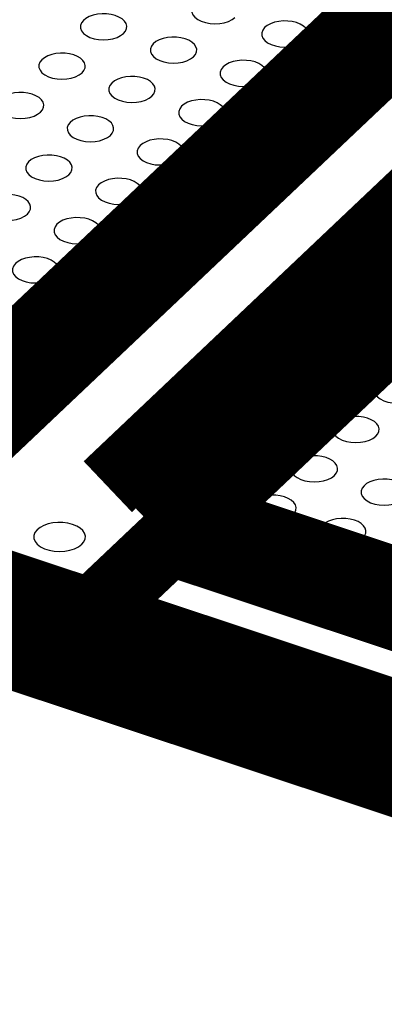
# Model space of a CAD drawing. Extents: x 0 to 1189, y 0 to 841.
# Tile 99 of 256: x 577.87 to 579.13, y 324.46 to 327.85. Entities that reach past the tile are written whole.
import ezdxf

# ---------------------------------------------------------------- set-up
doc = ezdxf.new("R2010")
doc.units = 0
doc.header["$LTSCALE"] = 65.395
doc.layers.get('0').update_dxf_attribs({"linetype": 'CONTINUOUS'})

msp = doc.modelspace()

# ---------------------------------------------------------------- linework, layer by layer
at = {"color": 7, "linetype": 'Continuous', "const_width": 0.2416}
for points in [[(577.0493, 325.9277), (580.4466, 329.1476)], [(581.3369, 328.8513), (577.9329, 325.6252)], [(580.8573, 328.782), (578.1747, 326.2396)], [(577.5734, 326.4402), (579.8979, 328.6433)], [(580.0897, 328.6325), (577.6344, 326.3055)], [(578.2922, 326.1426), (580.7518, 328.4736)], [(580.8128, 328.3389), (578.4883, 326.1358)], [(580.9891, 324.8459), (574.3574, 327.0523)], [(581.1112, 324.5763), (573.8777, 326.9829)], [(578.4883, 326.1358), (580.745, 325.385)], [(580.806, 325.2503), (578.3291, 326.0744)], [(577.825, 325.9082), (577.8175, 325.9011)]]:
    msp.add_lwpolyline(points, dxfattribs=at)
at = {"color": 7, "linetype": 'Continuous'}
for points in [[(578.4743, 327.9022), (578.4677, 327.8937), (578.4644, 327.8845), (578.4645, 327.8752), (578.468, 327.866), (578.4747, 327.8576), (578.4846, 327.85), (578.4968, 327.8438), (578.5112, 327.8391), (578.5269, 327.8362), (578.5435, 327.8352), (578.5601, 327.8362), (578.5758, 327.839), (578.5904, 327.8436), (578.6027, 327.8498), (578.6128, 327.8573)], [(578.0905, 327.8467), (578.084, 327.8382), (578.0806, 327.829), (578.0807, 327.8198), (578.0843, 327.8106), (578.091, 327.8022), (578.1008, 327.7946), (578.113, 327.7884), (578.1275, 327.7837), (578.1431, 327.7808), (578.1597, 327.7798), (578.1764, 327.7807), (578.1921, 327.7835), (578.2066, 327.7882), (578.219, 327.7943), (578.229, 327.8019)], [(578.229, 327.8019), (578.2357, 327.8098), (578.2395, 327.8185), (578.2401, 327.8275), (578.2377, 327.8361), (578.2322, 327.8445), (578.2239, 327.8521), (578.2133, 327.8585), (578.2004, 327.8637), (578.1859, 327.8674), (578.1707, 327.8694), (578.1548, 327.8697), (578.1392, 327.8681), (578.1246, 327.865), (578.1111, 327.8602), (578.0996, 327.854), (578.0905, 327.8467)], [(578.8534, 327.7773), (578.8601, 327.7852), (578.8639, 327.7939), (578.8645, 327.8028), (578.8621, 327.8115), (578.8566, 327.8199), (578.8483, 327.8275), (578.8377, 327.8339), (578.8248, 327.8391), (578.8103, 327.8428), (578.7951, 327.8448), (578.7792, 327.845), (578.7636, 327.8435), (578.749, 327.8404), (578.7355, 327.8356), (578.724, 327.8294), (578.7149, 327.8221)], [(578.7149, 327.8221), (578.7084, 327.8136), (578.705, 327.8044), (578.7051, 327.7952), (578.7087, 327.786), (578.7154, 327.7775), (578.7252, 327.7699), (578.7374, 327.7638), (578.7519, 327.7591), (578.7675, 327.7562), (578.7841, 327.7552), (578.8008, 327.7561), (578.8165, 327.7589), (578.831, 327.7636), (578.8434, 327.7697), (578.8534, 327.7773)], [(578.4698, 327.7218), (578.4764, 327.7298), (578.4802, 327.7384), (578.4809, 327.7474), (578.4784, 327.756), (578.473, 327.7644), (578.4646, 327.772), (578.454, 327.7784), (578.4411, 327.7837), (578.4267, 327.7873), (578.4115, 327.7893), (578.3956, 327.7896), (578.3799, 327.7881), (578.3653, 327.7849), (578.3519, 327.7801), (578.3403, 327.7739), (578.3313, 327.7666)], [(578.3313, 327.7666), (578.3247, 327.7581), (578.3213, 327.7489), (578.3214, 327.7397), (578.325, 327.7305), (578.3317, 327.7221), (578.3415, 327.7145), (578.3538, 327.7083), (578.3682, 327.7036), (578.3838, 327.7007), (578.4005, 327.6997), (578.4171, 327.7006), (578.4328, 327.7034), (578.4474, 327.7081), (578.4597, 327.7142), (578.4698, 327.7218)], [(577.9475, 327.7111), (577.9409, 327.7027), (577.9376, 327.6934), (577.9376, 327.6842), (577.9412, 327.675), (577.9479, 327.6666), (577.9578, 327.659), (577.97, 327.6528), (577.9844, 327.6481), (578, 327.6452), (578.0167, 327.6442), (578.0333, 327.6451), (578.049, 327.648), (578.0636, 327.6526), (578.0759, 327.6587), (578.086, 327.6663)], [(578.086, 327.6663), (578.0926, 327.6743), (578.0964, 327.6829), (578.0971, 327.6919), (578.0947, 327.7005), (578.0892, 327.7089), (578.0808, 327.7165), (578.0702, 327.723), (578.0573, 327.7282), (578.0429, 327.7318), (578.0277, 327.7338), (578.0118, 327.7341), (577.9961, 327.7326), (577.9815, 327.7294), (577.9681, 327.7246), (577.9565, 327.7184), (577.9475, 327.7111)], [(578.7104, 327.6417), (578.717, 327.6497), (578.7208, 327.6584), (578.7215, 327.6673), (578.7191, 327.676), (578.7136, 327.6844), (578.7053, 327.692), (578.6947, 327.6984), (578.6818, 327.7036), (578.6673, 327.7073), (578.6521, 327.7092), (578.6362, 327.7095), (578.6206, 327.708), (578.606, 327.7048), (578.5925, 327.7001), (578.581, 327.6939), (578.5719, 327.6866)], [(578.5719, 327.6866), (578.5654, 327.6781), (578.562, 327.6689), (578.5621, 327.6596), (578.5656, 327.6504), (578.5724, 327.642), (578.5822, 327.6344), (578.5944, 327.6282), (578.6089, 327.6235), (578.6245, 327.6206), (578.6411, 327.6196), (578.6578, 327.6206), (578.6735, 327.6234), (578.688, 327.628), (578.7004, 327.6341), (578.7104, 327.6417)], [(578.3267, 327.5862), (578.3333, 327.5942), (578.3371, 327.6029), (578.3378, 327.6118), (578.3354, 327.6205), (578.3299, 327.6288), (578.3216, 327.6364), (578.311, 327.6429), (578.2981, 327.6481), (578.2836, 327.6517), (578.2684, 327.6537), (578.2525, 327.654), (578.2368, 327.6525), (578.2222, 327.6493), (578.2088, 327.6445), (578.1973, 327.6384), (578.1882, 327.6311)], [(578.1882, 327.6311), (578.1816, 327.6226), (578.1783, 327.6133), (578.1784, 327.6041), (578.1819, 327.5949), (578.1886, 327.5865), (578.1985, 327.5789), (578.2107, 327.5727), (578.2252, 327.568), (578.2408, 327.5651), (578.2574, 327.5641), (578.274, 327.565), (578.2897, 327.5679), (578.3043, 327.5725), (578.3167, 327.5786), (578.3267, 327.5862)], [(577.8044, 327.5756), (577.7979, 327.5671), (577.7945, 327.5579), (577.7946, 327.5486), (577.7982, 327.5395), (577.8049, 327.531), (577.8147, 327.5234), (577.8269, 327.5173), (577.8414, 327.5125), (577.857, 327.5097), (577.8737, 327.5087), (577.8903, 327.5096), (577.906, 327.5124), (577.9206, 327.5171), (577.9329, 327.5232), (577.9429, 327.5308)], [(577.9429, 327.5308), (577.9496, 327.5387), (577.9534, 327.5474), (577.954, 327.5563), (577.9516, 327.565), (577.9462, 327.5734), (577.9378, 327.581), (577.9272, 327.5874), (577.9143, 327.5926), (577.8998, 327.5963), (577.8846, 327.5983), (577.8688, 327.5985), (577.8531, 327.597), (577.8385, 327.5939), (577.825, 327.5891), (577.8135, 327.5829), (577.8044, 327.5756)], [(578.5674, 327.5061), (578.574, 327.5141), (578.5778, 327.5228), (578.5785, 327.5317), (578.576, 327.5404), (578.5706, 327.5488), (578.5622, 327.5564), (578.5516, 327.5628), (578.5387, 327.568), (578.5243, 327.5717), (578.509, 327.5736), (578.4932, 327.5739), (578.4775, 327.5724), (578.4629, 327.5692), (578.4494, 327.5645), (578.4379, 327.5583), (578.4288, 327.551)], [(578.4288, 327.551), (578.4223, 327.5425), (578.4189, 327.5333), (578.419, 327.524), (578.4226, 327.5148), (578.4293, 327.5064), (578.4391, 327.4988), (578.4514, 327.4926), (578.4658, 327.4879), (578.4814, 327.4851), (578.4981, 327.484), (578.5147, 327.485), (578.5304, 327.4878), (578.545, 327.4924), (578.5573, 327.4986), (578.5674, 327.5061)], [(578.1837, 327.4507), (578.1903, 327.4586), (578.1941, 327.4673), (578.1948, 327.4762), (578.1924, 327.4849), (578.1869, 327.4933), (578.1786, 327.5009), (578.1679, 327.5073), (578.1551, 327.5125), (578.1406, 327.5162), (578.1254, 327.5182), (578.1095, 327.5184), (578.0938, 327.5169), (578.0792, 327.5138), (578.0658, 327.509), (578.0543, 327.5028), (578.0452, 327.4955)], [(578.0452, 327.4955), (578.0386, 327.487), (578.0353, 327.4778), (578.0354, 327.4685), (578.0389, 327.4594), (578.0456, 327.4509), (578.0555, 327.4433), (578.0677, 327.4372), (578.0821, 327.4325), (578.0978, 327.4296), (578.1144, 327.4286), (578.131, 327.4295), (578.1467, 327.4323), (578.1613, 327.437), (578.1736, 327.4431), (578.1837, 327.4507)], [(578.4243, 327.3706), (578.431, 327.3786), (578.4348, 327.3872), (578.4354, 327.3962), (578.433, 327.4048), (578.4275, 327.4132), (578.4192, 327.4208), (578.4086, 327.4272), (578.3957, 327.4325), (578.3812, 327.4361), (578.366, 327.4381), (578.3501, 327.4384), (578.3345, 327.4369), (578.3199, 327.4337), (578.3064, 327.4289), (578.2949, 327.4227), (578.2858, 327.4154)], [(578.2858, 327.4154), (578.2793, 327.407), (578.2759, 327.3977), (578.276, 327.3885), (578.2796, 327.3793), (578.2863, 327.3709), (578.2961, 327.3633), (578.3083, 327.3571), (578.3228, 327.3524), (578.3384, 327.3495), (578.355, 327.3485), (578.3717, 327.3494), (578.3874, 327.3522), (578.4019, 327.3569), (578.4143, 327.363), (578.4243, 327.3706)], [(578.0406, 327.3151), (578.0472, 327.323), (578.051, 327.3317), (578.0517, 327.3407), (578.0493, 327.3493), (578.0438, 327.3577), (578.0355, 327.3653), (578.0249, 327.3717), (578.012, 327.3769), (577.9975, 327.3806), (577.9823, 327.3826), (577.9664, 327.3828), (577.9508, 327.3813), (577.9362, 327.3782), (577.9227, 327.3734), (577.9112, 327.3672), (577.9021, 327.3599)], [(577.9021, 327.3599), (577.8956, 327.3514), (577.8922, 327.3422), (577.8923, 327.333), (577.8958, 327.3238), (577.9026, 327.3153), (577.9124, 327.3078), (577.9246, 327.3016), (577.9391, 327.2969), (577.9547, 327.294), (577.9713, 327.293), (577.988, 327.2939), (578.0037, 327.2967), (578.0182, 327.3014), (578.0306, 327.3075), (578.0406, 327.3151)], [(578.2813, 327.235), (578.2879, 327.243), (578.2917, 327.2517), (578.2924, 327.2606), (578.29, 327.2693), (578.2845, 327.2776), (578.2762, 327.2852), (578.2655, 327.2917), (578.2526, 327.2969), (578.2382, 327.3005), (578.223, 327.3025), (578.2071, 327.3028), (578.1914, 327.3013), (578.1768, 327.2981), (578.1634, 327.2933), (578.1519, 327.2872), (578.1428, 327.2799)], [(578.1428, 327.2799), (578.1362, 327.2714), (578.1329, 327.2621), (578.133, 327.2529), (578.1365, 327.2437), (578.1432, 327.2353), (578.1531, 327.2277), (578.1653, 327.2215), (578.1797, 327.2168), (578.1954, 327.2139), (578.212, 327.2129), (578.2286, 327.2139), (578.2443, 327.2167), (578.2589, 327.2213), (578.2712, 327.2274), (578.2813, 327.235)], [(577.8976, 327.1795), (577.9042, 327.1875), (577.908, 327.1961), (577.9087, 327.2051), (577.9062, 327.2137), (577.9008, 327.2221), (577.8924, 327.2297), (577.8818, 327.2361), (577.8689, 327.2414), (577.8545, 327.245), (577.8392, 327.247), (577.8234, 327.2473), (577.8077, 327.2457), (577.7931, 327.2426), (577.7797, 327.2378), (577.7681, 327.2316), (577.759, 327.2243)], [(577.759, 327.2243), (577.7525, 327.2158), (577.7491, 327.2066), (577.7492, 327.1974), (577.7528, 327.1882), (577.7595, 327.1798), (577.7693, 327.1722), (577.7816, 327.166), (577.796, 327.1613), (577.8116, 327.1584), (577.8283, 327.1574), (577.8449, 327.1583), (577.8606, 327.1611), (577.8752, 327.1658), (577.8875, 327.1719), (577.8976, 327.1795)], [(578.1382, 327.0994), (578.1448, 327.1074), (578.1486, 327.1161), (578.1493, 327.125), (578.1469, 327.1337), (578.1414, 327.1421), (578.1331, 327.1497), (578.1225, 327.1561), (578.1096, 327.1613), (578.0951, 327.165), (578.0799, 327.1669), (578.064, 327.1672), (578.0484, 327.1657), (578.0338, 327.1625), (578.0203, 327.1578), (578.0088, 327.1516), (577.9997, 327.1443)], [(577.9997, 327.1443), (577.9932, 327.1358), (577.9898, 327.1266), (577.9899, 327.1173), (577.9934, 327.1081), (578.0002, 327.0997), (578.01, 327.0921), (578.0222, 327.0859), (578.0367, 327.0812), (578.0523, 327.0783), (578.0689, 327.0773), (578.0856, 327.0783), (578.1012, 327.0811), (578.1158, 327.0857), (578.1282, 327.0918), (578.1382, 327.0994)], [(577.9952, 326.9639), (578.0018, 326.9718), (578.0056, 326.9805), (578.0063, 326.9895), (578.0039, 326.9981), (577.9984, 327.0065), (577.9901, 327.0141), (577.9795, 327.0205), (577.9666, 327.0257), (577.9521, 327.0294), (577.9369, 327.0314), (577.921, 327.0316), (577.9053, 327.0301), (577.8907, 327.027), (577.8773, 327.0222), (577.8658, 327.016), (577.8567, 327.0087)], [(577.8567, 327.0087), (577.8501, 327.0002), (577.8468, 326.991), (577.8469, 326.9818), (577.8504, 326.9726), (577.8571, 326.9641), (577.867, 326.9566), (577.8792, 326.9504), (577.8937, 326.9457), (577.9093, 326.9428), (577.9259, 326.9418), (577.9425, 326.9427), (577.9582, 326.9455), (577.9728, 326.9502), (577.9852, 326.9563), (577.9952, 326.9639)], [(579.1027, 326.5942), (579.0961, 326.5857), (579.0928, 326.5765), (579.0929, 326.5672), (579.0964, 326.558), (579.1032, 326.5496), (579.113, 326.542), (579.1252, 326.5358), (579.1397, 326.5311), (579.1553, 326.5282), (579.1719, 326.5272), (579.1886, 326.5282), (579.2042, 326.531), (579.2188, 326.5356), (579.2312, 326.5417), (579.2412, 326.5493)], [(579.2412, 326.5493), (579.2478, 326.5573), (579.2516, 326.566), (579.2523, 326.5749), (579.2499, 326.5836), (579.2444, 326.592), (579.2361, 326.5996), (579.2255, 326.606), (579.2126, 326.6112), (579.1981, 326.6149), (579.1829, 326.6168), (579.167, 326.6171), (579.1513, 326.6156), (579.1368, 326.6124), (579.1233, 326.6077), (579.1118, 326.6015), (579.1027, 326.5942)], [(578.9596, 326.4586), (578.9531, 326.4501), (578.9497, 326.4409), (578.9498, 326.4316), (578.9534, 326.4224), (578.9601, 326.414), (578.9699, 326.4064), (578.9821, 326.4002), (578.9966, 326.3955), (579.0122, 326.3927), (579.0288, 326.3916), (579.0455, 326.3926), (579.0612, 326.3954), (579.0757, 326.4), (579.0881, 326.4062), (579.0981, 326.4137)], [(579.0981, 326.4137), (579.1048, 326.4217), (579.1086, 326.4304), (579.1092, 326.4393), (579.1068, 326.448), (579.1013, 326.4564), (579.093, 326.464), (579.0824, 326.4704), (579.0695, 326.4756), (579.055, 326.4793), (579.0398, 326.4812), (579.024, 326.4815), (579.0083, 326.48), (578.9937, 326.4768), (578.9802, 326.4721), (578.9687, 326.4659), (578.9596, 326.4586)], [(578.8166, 326.323), (578.8101, 326.3146), (578.8067, 326.3053), (578.8068, 326.2961), (578.8104, 326.2869), (578.8171, 326.2785), (578.8269, 326.2709), (578.8391, 326.2647), (578.8536, 326.26), (578.8692, 326.2571), (578.8858, 326.2561), (578.9025, 326.257), (578.9182, 326.2598), (578.9327, 326.2645), (578.9451, 326.2706), (578.9551, 326.2782)], [(578.9551, 326.2782), (578.9618, 326.2862), (578.9656, 326.2948), (578.9662, 326.3038), (578.9638, 326.3124), (578.9583, 326.3208), (578.95, 326.3284), (578.9394, 326.3349), (578.9265, 326.3401), (578.912, 326.3437), (578.8968, 326.3457), (578.8809, 326.346), (578.8653, 326.3445), (578.8507, 326.3413), (578.8372, 326.3365), (578.8257, 326.3303), (578.8166, 326.323)], [(579.1958, 326.1981), (579.2024, 326.2061), (579.2062, 326.2148), (579.2069, 326.2237), (579.2045, 326.2324), (579.199, 326.2408), (579.1907, 326.2484), (579.18, 326.2548), (579.1672, 326.26), (579.1527, 326.2637), (579.1375, 326.2656), (579.1216, 326.2659), (579.1059, 326.2644), (579.0913, 326.2612), (579.0779, 326.2565), (579.0664, 326.2503), (579.0573, 326.243)], [(579.0573, 326.243), (579.0507, 326.2345), (579.0474, 326.2253), (579.0475, 326.216), (579.051, 326.2068), (579.0577, 326.1984), (579.0676, 326.1908), (579.0798, 326.1846), (579.0942, 326.1799), (579.1099, 326.177), (579.1265, 326.176), (579.1431, 326.177), (579.1588, 326.1798), (579.1734, 326.1844), (579.1857, 326.1906), (579.1958, 326.1981)], [(578.6736, 326.1875), (578.667, 326.179), (578.6637, 326.1697), (578.6637, 326.1605), (578.6673, 326.1513), (578.674, 326.1429), (578.6839, 326.1353), (578.6961, 326.1291), (578.7105, 326.1244), (578.7261, 326.1215), (578.7428, 326.1205), (578.7594, 326.1215), (578.7751, 326.1243), (578.7897, 326.1289), (578.802, 326.135), (578.8121, 326.1426)], [(578.8121, 326.1426), (578.8187, 326.1506), (578.8225, 326.1593), (578.8232, 326.1682), (578.8208, 326.1769), (578.8153, 326.1852), (578.8069, 326.1928), (578.7963, 326.1993), (578.7834, 326.2045), (578.769, 326.2081), (578.7538, 326.2101), (578.7379, 326.2104), (578.7222, 326.2089), (578.7076, 326.2057), (578.6942, 326.2009), (578.6826, 326.1948), (578.6736, 326.1875)], [(578.0851, 326.041), (578.0924, 326.0499), (578.0966, 326.0595), (578.0974, 326.0695), (578.0947, 326.0791), (578.0886, 326.0884), (578.0794, 326.0968), (578.0676, 326.104), (578.0533, 326.1098), (578.0372, 326.1139), (578.0203, 326.116), (578.0026, 326.1163), (577.9852, 326.1147), (577.969, 326.1112), (577.9541, 326.1058), (577.9413, 326.099), (577.9312, 326.0909)], [(579.0527, 326.0625), (579.0594, 326.0705), (579.0631, 326.0792), (579.0638, 326.0881), (579.0614, 326.0968), (579.0559, 326.1052), (579.0476, 326.1128), (579.037, 326.1192), (579.0241, 326.1244), (579.0096, 326.1281), (578.9944, 326.1301), (578.9785, 326.1303), (578.9629, 326.1288), (578.9483, 326.1257), (578.9348, 326.1209), (578.9233, 326.1147), (578.9142, 326.1074)], [(577.9312, 326.0909), (577.9239, 326.0814), (577.9202, 326.0712), (577.9203, 326.0609), (577.9242, 326.0507), (577.9317, 326.0413), (577.9426, 326.0329), (577.9562, 326.026), (577.9722, 326.0208), (577.9896, 326.0176), (578.0081, 326.0165), (578.0266, 326.0175), (578.044, 326.0206), (578.0602, 326.0258), (578.0739, 326.0326), (578.0851, 326.041)], [(578.9142, 326.1074), (578.9077, 326.0989), (578.9043, 326.0897), (578.9044, 326.0804), (578.9079, 326.0712), (578.9147, 326.0628), (578.9245, 326.0552), (578.9367, 326.049), (578.9512, 326.0443), (578.9668, 326.0415), (578.9834, 326.0404), (579.0001, 326.0414), (579.0158, 326.0442), (579.0303, 326.0488), (579.0427, 326.055), (579.0527, 326.0625)]]:
    msp.add_lwpolyline(points, dxfattribs=at)

doc.saveas('drawing.dxf')
